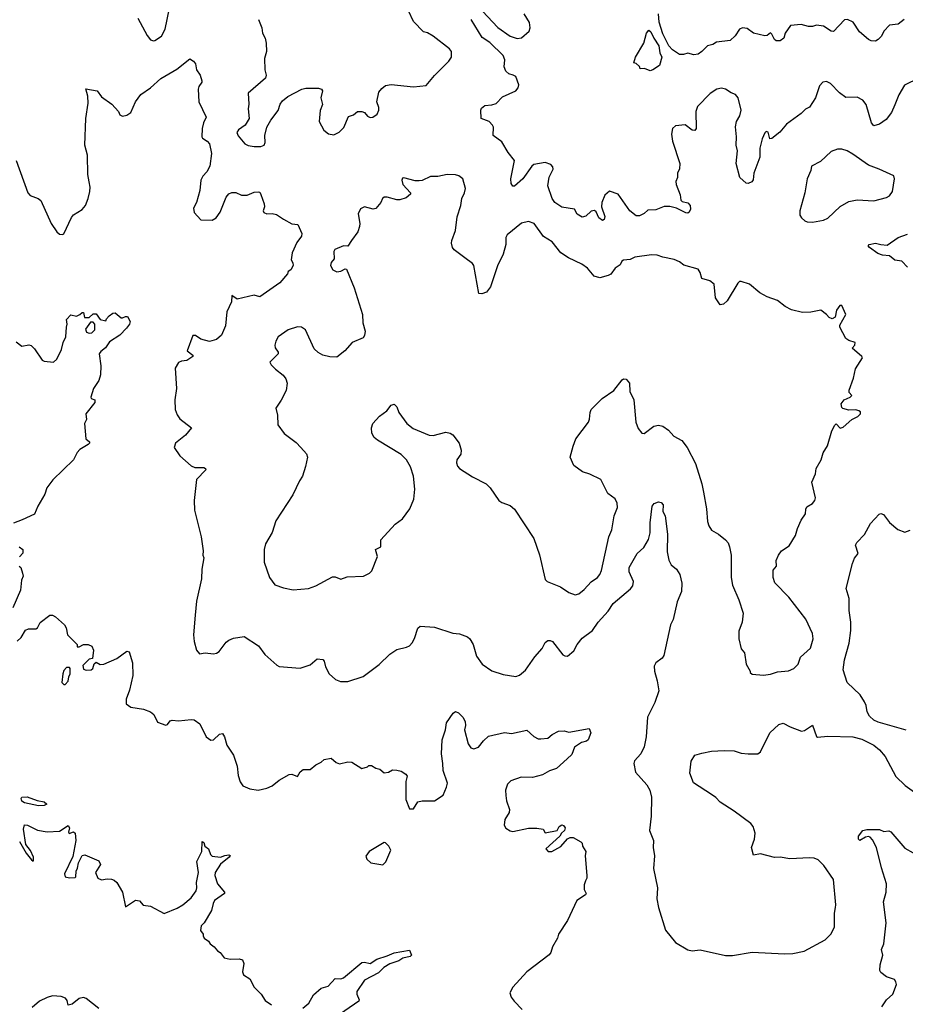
# Model space of a CAD drawing. Extents: x 2087054 to 2277909, y 548907 to 753496.
# Tile 77 of 256: x 2171710 to 2178039, y 596843 to 603882. Entities that reach past the tile are written whole.
import ezdxf

# ---------------------------------------------------------------- set-up
doc = ezdxf.new("R2010")
doc.units = 0

msp = doc.modelspace()

# ---------------------------------------------------------------- linework, layer by layer
at = {"layer": '0CON20XD'}
for points in [[(2174980.7, 603980.7), (2175127, 603827), (2175215, 603765.8), (2175265, 603748), (2175295, 603752), (2175350.3, 603799.7), (2175358.6, 603825), (2175352.1, 603862.1), (2175314, 603925)], [(2172554.5, 603894.5), (2172620.4, 603770.4), (2172645, 603738.8), (2172665, 603731.2), (2172675, 603734), (2172724.2, 603765), (2172749.2, 603815), (2172780, 603965)], [(2173416, 603885), (2173441.2, 603825), (2173443.8, 603785), (2173465, 603750), (2173472.2, 603715), (2173473.3, 603655), (2173460, 603605), (2173461.9, 603525), (2173471.2, 603485), (2173466.2, 603465), (2173343, 603357), (2173347.9, 603277.9), (2173341.6, 603245), (2173349.1, 603175), (2173320.6, 603129.4), (2173273.1, 603095), (2173262.2, 603075), (2173271.2, 603051.2), (2173318.1, 602995), (2173342.3, 602982.3), (2173384.6, 602975.4), (2173433, 602977), (2173455.8, 602985), (2173463.1, 603005), (2173462.7, 603055), (2173476.2, 603115), (2173503.6, 603165), (2173557, 603233), (2173571.9, 603278.1), (2173588.3, 603301.7), (2173626.4, 603333.6), (2173725, 603386), (2173755, 603394), (2173845, 603392.9), (2173865.5, 603385.5), (2173873.8, 603375), (2173861.8, 603325), (2173872.9, 603275), (2173856, 603234), (2173848.9, 603155), (2173883.3, 603093.3), (2173917, 603067), (2173955, 603060), (2173992.1, 603077.9), (2174027.4, 603112.6), (2174060.5, 603189.5), (2174095, 603202.5), (2174125, 603226.7), (2174155, 603226.7), (2174175, 603220), (2174195, 603192.5), (2174213.6, 603183.6), (2174233.6, 603186.4), (2174263.9, 603206.1), (2174276.2, 603235), (2174276.2, 603255), (2174262, 603295), (2174276.7, 603363.3), (2174298.3, 603391.7), (2174325, 603411.2), (2174365, 603418), (2174525, 603402.9), (2174615, 603411.2), (2174675, 603482.5), (2174777.5, 603585), (2174795.8, 603615), (2174795.8, 603655), (2174782.5, 603675), (2174665, 603764.6), (2174625, 603788), (2174595, 603796), (2174525, 603870), (2174488.6, 603945)], [(2178031.2, 603885), (2177988.3, 603851.7), (2177925, 603842.5), (2177885, 603800), (2177870, 603765), (2177845, 603740), (2177825, 603730), (2177795, 603731.2), (2177775, 603740), (2177712.5, 603795), (2177666.7, 603865), (2177625, 603883.3), (2177605, 603882.5), (2177525, 603797.5), (2177509.3, 603799.3), (2177455, 603836.7), (2177405, 603843.3), (2177375, 603833.3), (2177347, 603833), (2177295, 603847.5), (2177218.3, 603841.7), (2177180, 603785), (2177170.5, 603749.5), (2177145, 603732.5), (2177115, 603732.5), (2177105, 603740), (2177085, 603780), (2177075, 603787.5), (2177051.7, 603768.3), (2177035, 603767.5), (2176955, 603786.7), (2176909.5, 603819.5), (2176875, 603823.8), (2176855, 603813.8), (2176823, 603767), (2176787, 603733), (2176688.8, 603721.2), (2176662.5, 603705), (2176624.4, 603695.6), (2176585.9, 603654.1), (2176557.5, 603635), (2176528.3, 603631.7), (2176485, 603642), (2176455, 603632.5), (2176425, 603634), (2176375, 603666), (2176350, 603695), (2176305, 603781.2), (2176279.2, 603865), (2176276.2, 603925)], [(2178135, 603464), (2178033.8, 603415), (2177992.9, 603345), (2177963.8, 603273.8), (2177940, 603220), (2177902.1, 603167.9), (2177855.6, 603134.4), (2177815, 603124.2), (2177798, 603145), (2177759.5, 603275), (2177736.7, 603306.7), (2177695, 603328.1), (2177615, 603326.9), (2177568.9, 603358.9), (2177505, 603425.8), (2177475, 603440), (2177450, 603435), (2177425, 603410), (2177397.1, 603325), (2177355, 603256), (2177325, 603244), (2177295, 603210.8), (2177190, 603135), (2177141.2, 603078.8), (2177085, 603032.5), (2177071.7, 603031.7), (2177059.3, 603079.3), (2177045, 603082.5), (2177035, 603072.5), (2177015, 603030), (2177000, 602965), (2176999.3, 602900.7), (2176955.7, 602784.3), (2176952.7, 602737.3), (2176942.5, 602722.5), (2176915, 602711.2), (2176902.7, 602712.7), (2176856.7, 602755), (2176829.4, 602855), (2176839.2, 602945), (2176829.2, 602985), (2176833.1, 603045), (2176825.9, 603115.9), (2176832.5, 603155), (2176855.7, 603195), (2176865.6, 603235), (2176845, 603323.3), (2176825, 603348.8), (2176795, 603360), (2176755, 603386.7), (2176725, 603393.8), (2176692.5, 603385), (2176643.3, 603355), (2176555, 603262), (2176542.5, 603225), (2176545.5, 603105), (2176535, 603090), (2176515, 603093.3), (2176465, 603131.2), (2176396.1, 603123.9), (2176376.1, 603103.9), (2176369.2, 603065), (2176375.8, 603015), (2176428.6, 602855), (2176424.3, 602815.7), (2176412, 602785), (2176412, 602755), (2176400, 602725), (2176402, 602705), (2176429.7, 602629.7), (2176435, 602592.5), (2176445, 602583.3), (2176485, 602574), (2176501.4, 602555), (2176502.7, 602527.3), (2176495, 602507.5), (2176485, 602500), (2176470.5, 602500.5), (2176405, 602536.2), (2176355.9, 602545.9), (2176315, 602546.2), (2176255, 602522.5), (2176198.3, 602521.7), (2176172.3, 602497.7), (2176139.5, 602480.5), (2176115, 602481.2), (2176071.2, 602515), (2175987.5, 602635), (2175925, 602657.5), (2175892.7, 602627.3), (2175871.2, 602575), (2175866.7, 602545), (2175891.2, 602475), (2175886.1, 602453.9), (2175875, 602446.7), (2175848.8, 602465), (2175829.7, 602509.7), (2175818.8, 602518.8), (2175795, 602514.3), (2175755, 602478), (2175730.7, 602470.7), (2175695, 602493.3), (2175675, 602527.5), (2175585, 602543.3), (2175535, 602576), (2175515.7, 602605), (2175483.3, 602695), (2175493.6, 602756.4), (2175521.2, 602815), (2175519.5, 602829.5), (2175505, 602846.2), (2175465, 602860.8), (2175385, 602847.5), (2175368.8, 602835), (2175306, 602745), (2175245, 602692.5), (2175233.3, 602693.3), (2175222.3, 602712.3), (2175220, 602745), (2175245.8, 602875), (2175201.9, 602931.9), (2175155, 603010), (2175093.3, 603055), (2175096.2, 603115), (2175088.8, 603128.8), (2175065, 603153.8), (2175007.5, 603175), (2175004.4, 603235.6), (2175010.4, 603249.6), (2175035, 603270), (2175085, 603274.5), (2175115, 603284.4), (2175160, 603330), (2175255, 603374), (2175272.5, 603395), (2175277.2, 603417.2), (2175255, 603476.2), (2175237, 603487), (2175205, 603494.3), (2175183.5, 603515), (2175172.9, 603545), (2175177.8, 603595), (2175166, 603626), (2175069.8, 603719.8), (2175015, 603756.2), (2174936.2, 603885)], [(2176215, 603517.5), (2176175, 603532.5), (2176145, 603530), (2176138.3, 603548.3), (2176115, 603570), (2176100, 603575), (2176110, 603615), (2176170, 603715), (2176190, 603785), (2176205, 603807.5), (2176220, 603795), (2176240.7, 603750.7), (2176278.6, 603695), (2176285.6, 603645), (2176299.2, 603615), (2176282.5, 603555), (2176235, 603523.3), (2176215, 603517.5)], [(2172205.8, 602724.2), (2172195.9, 602775.9), (2172193.6, 602915), (2172175.5, 602985), (2172181.9, 603175), (2172198, 603285), (2172196.2, 603335), (2172181.7, 603388.3), (2172262.5, 603375), (2172295, 603330), (2172367.6, 603277.6), (2172416.7, 603225), (2172425, 603202.5), (2172445, 603193.3), (2172475, 603198.8), (2172505, 603220), (2172537.1, 603295), (2172575, 603347.1), (2172645.4, 603394.6), (2172718.6, 603461.4), (2172831.7, 603528.3), (2172925, 603602.5), (2172952.5, 603585), (2172965.9, 603565.9), (2172973.8, 603525), (2172998.8, 603485), (2173011.2, 603445), (2173011.2, 603435), (2172988.8, 603405), (2172984, 603385), (2172989.2, 603295), (2173043.3, 603185), (2173023.8, 603145), (2173014, 603105), (2173011.2, 603045), (2173016.7, 603035), (2173050, 603015), (2173065.8, 602995), (2173080, 602925), (2173069.4, 602835), (2173046.9, 602795), (2173018.1, 602765), (2173003.3, 602735), (2172997.9, 602662.1), (2172972.5, 602575), (2172952.5, 602535), (2172957.5, 602505), (2173005, 602452.5), (2173085, 602449.5), (2173113.3, 602466.7), (2173142.8, 602507.2), (2173186.4, 602613.6), (2173205, 602637.5), (2173225, 602647.5), (2173255, 602647.5), (2173295, 602628.8), (2173335, 602627.5), (2173385, 602648.8), (2173415, 602652.5), (2173425, 602650), (2173433.6, 602633.6), (2173456.7, 602565), (2173458.8, 602545), (2173448.8, 602515), (2173453.8, 602505), (2173475, 602494.2), (2173515, 602495.8), (2173545, 602489.2), (2173595, 602456.2), (2173655, 602422.5), (2173698.3, 602418.3), (2173726.7, 602355), (2173723.8, 602335), (2173690.3, 602289.7), (2173658, 602215), (2173648.8, 602165), (2173662.5, 602145), (2173663.3, 602125), (2173646.7, 602095), (2173627.5, 602082.5), (2173622.5, 602065), (2173569.3, 602000.7), (2173425, 601901.2), (2173385, 601913.3), (2173265, 601884.4), (2173225, 601910), (2173222.9, 601865), (2173190, 601795), (2173181.2, 601695), (2173153, 601627), (2173115, 601596), (2173065, 601582.9), (2173005, 601598.1), (2172965, 601623.8), (2172946.4, 601623.6), (2172906.2, 601515), (2172946.7, 601485), (2172946.7, 601475), (2172905, 601447.1), (2172865, 601441.1), (2172845, 601430.8), (2172820.7, 601390.7), (2172831.2, 601245), (2172818.8, 601165), (2172820, 601095), (2172835, 601057.5), (2172855, 601030), (2172936.7, 600965), (2172895, 600913.3), (2172823.3, 600855), (2172812.5, 600825), (2172853.6, 600763.6), (2172935, 600692.5), (2172961.7, 600681.7), (2173025, 600680), (2173037.5, 600675), (2173040, 600665), (2172973.8, 600595), (2172956.1, 600443.9), (2172958.8, 600375), (2173005.9, 600185.9), (2173021.2, 600085), (2173018.8, 600055), (2173025.8, 600035), (2173011.4, 599955), (2173008, 599885), (2172974.2, 599725.8), (2172964, 599625), (2172951.2, 599485), (2172956.4, 599436.4), (2172973.8, 599375), (2172995, 599350), (2173035, 599356.2), (2173095, 599348.8), (2173115, 599353.8), (2173135, 599366.7), (2173185, 599431.2), (2173203.4, 599446.6), (2173238.3, 599461.7), (2173315, 599472.5), (2173417.5, 599405), (2173462.5, 599345), (2173547, 599267), (2173565, 599257.5), (2173715, 599246.7), (2173785, 599270), (2173835, 599312.5), (2173875, 599308.8), (2173885, 599297.5), (2173896.2, 599255), (2173922.5, 599205), (2173966, 599166), (2174001.7, 599151.7), (2174055, 599151.2), (2174165, 599186.7), (2174277.7, 599272.3), (2174355, 599346.7), (2174405, 599378.8), (2174474.2, 599395.8), (2174495, 599406.7), (2174513.6, 599426.4), (2174531.7, 599458.3), (2174555, 599533.3), (2174572.9, 599547.1), (2174675, 599539.2), (2174805, 599497.8), (2174852.3, 599492.3), (2174910.3, 599470.3), (2174926.7, 599455), (2174951.4, 599415), (2174975, 599333.3), (2175014.4, 599274.4), (2175085, 599228), (2175165, 599202), (2175255, 599188), (2175282.7, 599197.3), (2175325, 599231.2), (2175391.7, 599328.3), (2175443, 599387), (2175465, 599430), (2175485, 599444), (2175500, 599445), (2175517, 599437), (2175591.2, 599341.2), (2175605, 599333.8), (2175625, 599333.3), (2175669.1, 599370.9), (2175693.4, 599416.6), (2175728.9, 599461.1), (2175802.5, 599515), (2175844.4, 599575), (2175915.6, 599655), (2175950.5, 599709.5), (2176076, 599814), (2176091.9, 599835), (2176096.9, 599865), (2176065.5, 599935), (2176064.6, 599965), (2176123.7, 600066.3), (2176171.5, 600108.5), (2176204.6, 600165.4), (2176215.8, 600215), (2176215.8, 600285), (2176230, 600405), (2176245, 600422.5), (2176275, 600436.7), (2176295, 600430), (2176308.8, 600415), (2176307, 600367), (2176323.3, 600335), (2176338.6, 600205), (2176337.9, 600077.9), (2176348.1, 600018.1), (2176365.7, 599985.7), (2176403.3, 599955), (2176428.8, 599915), (2176442, 599855), (2176438.8, 599795), (2176408.7, 599721.3), (2176379.5, 599595), (2176361.8, 599555), (2176312.3, 599337.7), (2176301.2, 599318.8), (2176256.7, 599285), (2176245, 599260), (2176245.8, 599225), (2176265.7, 599155), (2176277.1, 599085), (2176247.9, 599002.1), (2176196, 598895), (2176188, 598755), (2176173.1, 598685), (2176148, 598635), (2176104.2, 598585), (2176098, 598565), (2176111.7, 598501.7), (2176192.3, 598412.3), (2176213.8, 598375), (2176224, 598325), (2176222.7, 598187.3), (2176212, 598085), (2176238.8, 598015), (2176238, 597965), (2176246, 597905), (2176240, 597815), (2176268, 597675), (2176263.9, 597596.1), (2176275.9, 597535.9), (2176325, 597372.5), (2176397.5, 597285), (2176485, 597233.3), (2176515, 597226.7), (2176573, 597233), (2176755, 597192.5), (2176805, 597193.3), (2176945, 597216.7), (2177175, 597203.8), (2177235, 597206.7), (2177316.4, 597223.6), (2177466.1, 597303.9), (2177507.5, 597345), (2177532.5, 597395), (2177532.5, 597495), (2177540, 597535), (2177543.3, 597555), (2177526, 597736), (2177458, 597835), (2177415.5, 597875.5), (2177387.9, 597887.9), (2177355, 597891.4), (2177215, 597882.5), (2177145, 597894), (2177105, 597893.3), (2177005, 597920), (2176955, 597910), (2176939.2, 597965), (2176960.8, 598025), (2176965.8, 598065.8), (2176952, 598115), (2176936, 598135), (2176816, 598225), (2176715, 598287.5), (2176685, 598322), (2176655, 598344.2), (2176525.8, 598425.8), (2176500, 598495), (2176508.8, 598581.2), (2176535, 598623.3), (2176585, 598639.2), (2176655, 598652.5), (2176745, 598658.1), (2176815, 598654.3), (2176865, 598638.8), (2176915, 598633.3), (2176985, 598634), (2177005, 598647.5), (2177071.2, 598785), (2177135, 598843.3), (2177165, 598853.3), (2177216.4, 598826.4), (2177296.1, 598796.1), (2177319.7, 598800.3), (2177375, 598840), (2177405, 598757.5), (2177412.7, 598752.7), (2177485, 598760), (2177665, 598756), (2177728.8, 598738.8), (2177815, 598696.7), (2177855, 598662.5), (2177896.2, 598615), (2177972.3, 598472.3), (2178038.7, 598408.7), (2178215, 598280.8)], [(2177375, 602434.4), (2177455, 602450), (2177485, 602464.2), (2177573.2, 602546.8), (2177635, 602582.5), (2177695, 602595.7), (2177815, 602588.6), (2177905, 602611.4), (2177925, 602624.4), (2177946.5, 602655), (2177961.2, 602745), (2177956.1, 602766.1), (2177852.5, 602815), (2177775, 602842.9), (2177665, 602921.2), (2177623.9, 602943.9), (2177585, 602956.2), (2177555, 602956.7), (2177509.3, 602940.7), (2177432.3, 602867.7), (2177367.5, 602835), (2177363.8, 602805), (2177337.5, 602745), (2177321.4, 602645), (2177284.1, 602515.9), (2177286.1, 602486.1), (2177296.2, 602465), (2177320, 602445), (2177337.3, 602437.3), (2177375, 602434.4)], [(2171684.8, 602874.8), (2171767.6, 602645), (2171785.2, 602625.2), (2171841.2, 602605), (2171860.5, 602590.5), (2171934, 602425), (2171975, 602366.7), (2171995, 602350), (2172015, 602347.5), (2172025, 602352.5), (2172080.9, 602469.1), (2172095, 602486.2), (2172155, 602526.7), (2172180, 602555), (2172200, 602605), (2172210, 602655), (2172212.9, 602685), (2172205.8, 602724.2)], [(2177025, 599196.2), (2177075, 599203.3), (2177125, 599220), (2177205, 599228), (2177242.5, 599245), (2177272.5, 599275), (2177290, 599325), (2177360.5, 599389.5), (2177381.2, 599455), (2177376, 599495), (2177327.6, 599597.6), (2177206.7, 599755), (2177105.6, 599855.6), (2177094.3, 599895), (2177093.8, 599946.2), (2177117.5, 599975), (2177116, 600015), (2177133.8, 600055), (2177155, 600086.2), (2177208.8, 600121.2), (2177254.2, 600195.8), (2177268.6, 600245), (2177295, 600303.3), (2177325, 600350), (2177327, 600383), (2177335, 600400), (2177375, 600422.5), (2177393.3, 600445), (2177396.7, 600465), (2177371.2, 600575), (2177396.2, 600635), (2177401.2, 600675), (2177436.7, 600735), (2177452.5, 600785), (2177483.8, 600835), (2177513.9, 600943.9), (2177535, 600982.5), (2177545, 600992.5), (2177573, 600963), (2177595, 600970), (2177657, 601023), (2177700, 601045), (2177720, 601065), (2177718.3, 601078.3), (2177707, 601087), (2177685, 601092.5), (2177635, 601090), (2177593.3, 601103.3), (2177585, 601110), (2177580, 601135), (2177601.2, 601165), (2177645, 601182.9), (2177656.2, 601195), (2177638.3, 601218.3), (2177636.7, 601235), (2177669.7, 601320.3), (2177683.6, 601386.4), (2177732, 601465), (2177728.8, 601475), (2177660, 601535), (2177677.5, 601555), (2177680, 601575), (2177635, 601588), (2177615, 601603.8), (2177571.2, 601685), (2177570.5, 601699.5), (2177613.3, 601775), (2177585, 601840), (2177571.7, 601838.3), (2177547.5, 601805), (2177537.5, 601755), (2177516.4, 601743.6), (2177495, 601752.5), (2177476.7, 601775), (2177435, 601806.7), (2177365, 601792.5), (2177305, 601790), (2177225, 601807.5), (2177181.1, 601831.1), (2177126.2, 601875), (2177051.9, 601901.9), (2176999.3, 601929.3), (2176925, 601992.5), (2176865, 602010), (2176855, 602010), (2176841.7, 601998.3), (2176765, 601873.3), (2176740.7, 601849.3), (2176715, 601843.3), (2176681.4, 601895), (2176672.3, 601992.3), (2176642.5, 602015), (2176585, 602032.5), (2176573.3, 602075), (2176558.8, 602098.8), (2176457, 602127), (2176425, 602150.8), (2176388.1, 602168.1), (2176305, 602184.3), (2176265, 602199.4), (2176225, 602201.9), (2176105, 602185.7), (2176072.2, 602167.8), (2176025, 602162.9), (2176014.2, 602155), (2176000.8, 602129.2), (2175965, 602106.2), (2175935, 602063.3), (2175916.2, 602053.8), (2175855, 602038), (2175815, 602050), (2175768.8, 602105), (2175726.2, 602135), (2175630.9, 602180.9), (2175576, 602215), (2175515, 602293.5), (2175453, 602333), (2175386, 602425), (2175345, 602439.2), (2175295, 602427.5), (2175192.9, 602345), (2175182.9, 602325), (2175184.3, 602275), (2175165.8, 602205), (2175125, 602122.5), (2175075, 601973.3), (2175045, 601934.4), (2175012.7, 601922.7), (2174991.2, 601925), (2174954.3, 602124.3), (2174945, 602138.8), (2174891.1, 602181.1), (2174815, 602236.2), (2174803.1, 602255), (2174795.7, 602285), (2174797.1, 602305), (2174824.2, 602375), (2174835.8, 602474.2), (2174861.4, 602555), (2174869.5, 602605), (2174889.1, 602645), (2174895.5, 602675), (2174875.8, 602745.8), (2174847.1, 602767.1), (2174825, 602774.2), (2174765, 602775.8), (2174698.3, 602761.7), (2174645, 602761.2), (2174585, 602732.7), (2174565, 602729.4), (2174535, 602731.4), (2174455, 602752.5), (2174445, 602750), (2174441.2, 602735), (2174448.5, 602705), (2174502.5, 602645), (2174502.5, 602635), (2174471.2, 602608.8), (2174425.9, 602594.1), (2174404.1, 602594.1), (2174335, 602613.3), (2174315, 602612.5), (2174302.5, 602605), (2174290, 602575), (2174255, 602533.3), (2174235, 602528.8), (2174175, 602544), (2174145, 602531.2), (2174128, 602495), (2174141.2, 602425), (2174138.8, 602405), (2174126, 602365), (2174080.6, 602305), (2174055, 602262.5), (2174025, 602266.7), (2173960.9, 602239.1), (2173954.1, 602224.1), (2173957, 602173), (2173935, 602147.5), (2173931.2, 602125), (2173947.5, 602095), (2173975, 602080), (2174005, 602083.8), (2174035, 602102.5), (2174045, 602100), (2174100, 601965), (2174160.8, 601775), (2174162, 601715), (2174177.5, 601655), (2174174.2, 601625), (2174165, 601608.8), (2174085.7, 601574.3), (2174033.3, 601515), (2173975, 601470), (2173925, 601472.5), (2173875, 601484.3), (2173842.3, 601502.3), (2173815, 601530), (2173753.3, 601665), (2173722.5, 601685), (2173695, 601686.7), (2173628.8, 601665), (2173556.7, 601615), (2173540, 601585), (2173533.3, 601555), (2173536.2, 601536.2), (2173556.7, 601505), (2173556.4, 601493.6), (2173497.5, 601435), (2173507.5, 601415), (2173537.5, 601385), (2173591.7, 601341.7), (2173611.2, 601315), (2173621.2, 601285), (2173615, 601232.5), (2173578.3, 601161.7), (2173540, 601105), (2173551.2, 601055), (2173553.8, 600985), (2173600, 600925), (2173685, 600860), (2173720, 600825), (2173758.7, 600778.7), (2173765.6, 600755), (2173752.7, 600687.3), (2173731.1, 600618.9), (2173708.6, 600585), (2173662, 600485), (2173540.5, 600299.5), (2173513.9, 600216.1), (2173466.2, 600135), (2173456, 600095), (2173456.2, 600005), (2173493.8, 599895), (2173532.7, 599842.7), (2173595, 599820), (2173665, 599806.2), (2173773.6, 599816.4), (2173825.9, 599834.1), (2173945, 599898.8), (2173965, 599898.8), (2174005, 599882), (2174050.5, 599899.5), (2174166.4, 599903.6), (2174210, 599925), (2174227, 599943), (2174267.5, 600045), (2174253.3, 600095), (2174290, 600115), (2174290, 600165), (2174393.6, 600276.4), (2174446.4, 600313.6), (2174497.5, 600385), (2174526.7, 600455), (2174533.9, 600526.1), (2174525, 600620), (2174502, 600685), (2174473.8, 600735), (2174435, 600773.8), (2174265.7, 600875.7), (2174243.3, 600895), (2174227, 600927), (2174223.6, 600963.6), (2174234, 600995), (2174281.7, 601048.3), (2174334.1, 601085.9), (2174365, 601127.5), (2174385, 601133.3), (2174405.8, 601115.8), (2174420, 601075), (2174476, 600995), (2174520.7, 600960.7), (2174635, 600912.9), (2174665, 600910.6), (2174755, 600934.2), (2174785, 600927.5), (2174806, 600915), (2174850, 600855), (2174865.8, 600805), (2174862.7, 600777.3), (2174833.1, 600735), (2174831.4, 600715), (2174839.5, 600689.5), (2174852.5, 600675), (2174945, 600614.3), (2175042.5, 600565), (2175072.9, 600535), (2175134.6, 600444.6), (2175155, 600430), (2175215, 600408.6), (2175245, 600384), (2175383.8, 600173.8), (2175423.8, 600056.2), (2175465, 599880), (2175480, 599865), (2175575, 599826.7), (2175635, 599786.7), (2175680.7, 599770.7), (2175705, 599777.5), (2175745, 599808), (2175795, 599862.5), (2175840, 599895), (2175855.6, 599915), (2175866.7, 599945), (2175920.9, 600185), (2175942.5, 600235), (2175957.5, 600335), (2175982.5, 600395), (2175978.6, 600425), (2175965, 600456.2), (2175914, 600495), (2175863.8, 600595), (2175783.7, 600633.7), (2175730.9, 600650.9), (2175670.8, 600695), (2175644.5, 600755), (2175665, 600832.5), (2175684.6, 600885), (2175773.8, 601006.2), (2175782.9, 601027.1), (2175787.3, 601075), (2175795, 601095.7), (2175872, 601175), (2175955, 601231.1), (2176015, 601307.5), (2176025, 601314.2), (2176045, 601311.4), (2176068.1, 601285), (2176070, 601225), (2176098, 601165), (2176112, 601005), (2176129.5, 600959.5), (2176155, 600927.5), (2176173, 600923), (2176242.3, 600977.7), (2176275, 600983.3), (2176305, 600976.2), (2176347, 600947), (2176384.2, 600904.2), (2176441.2, 600875), (2176479.2, 600825), (2176539.1, 600709.1), (2176584.2, 600565), (2176595.8, 600504.2), (2176619.4, 600385), (2176624.2, 600295), (2176634, 600265), (2176655, 600233.8), (2176705, 600204), (2176755, 600163.8), (2176772.1, 600142.1), (2176782.9, 600115), (2176793.6, 600053.6), (2176794.2, 599895), (2176805, 599840), (2176850, 599735), (2176879.5, 599639.5), (2176872, 599575), (2176849.3, 599510.7), (2176850, 599455), (2176866.7, 599385), (2176888.8, 599355), (2176901.2, 599275), (2176930, 599225), (2176930, 599215), (2176945, 599202.5), (2177025, 599196.2)], [(2178055, 602113.8), (2178015, 602155.8), (2177965, 602163.8), (2177925, 602193.8), (2177875, 602200), (2177841.7, 602211.7), (2177782.7, 602252.7), (2177773.3, 602265), (2177780, 602275), (2177825, 602285.6), (2177864.2, 602274.2), (2177908.3, 602271.7), (2177987.5, 602325), (2178055, 602350)], [(2171685, 601578.5), (2171725, 601549.2), (2171775, 601557.5), (2171792.7, 601552.7), (2171815, 601530), (2171869.5, 601449.5), (2171885, 601441.2), (2171950, 601435), (2171976, 601455), (2172009.2, 601525), (2172020, 601575), (2172039.2, 601615), (2172043.3, 601685), (2172050, 601705), (2172045, 601740), (2172075, 601773.3), (2172115, 601763.3), (2172140, 601775), (2172155, 601790), (2172165, 601790), (2172173.6, 601753.6), (2172205, 601752.5), (2172235, 601780), (2172255, 601780), (2172285, 601740), (2172325, 601730), (2172330, 601745), (2172350, 601765), (2172376.4, 601783.6), (2172393, 601787), (2172435, 601750), (2172445, 601750), (2172465, 601760), (2172480, 601760), (2172500, 601725), (2172493.8, 601705), (2172473.9, 601676.1), (2172425, 601626.7), (2172350.5, 601579.5), (2172323.9, 601536.1), (2172288.6, 601511.4), (2172277.3, 601492.7), (2172288.3, 601408.3), (2172286.6, 601343.4), (2172275, 601302.5), (2172238, 601245), (2172217.5, 601185), (2172220, 601175), (2172247.5, 601165), (2172246.7, 601145), (2172182.5, 601065), (2172186.7, 601025), (2172173.3, 600995), (2172182.5, 600885), (2172207.5, 600865), (2172207.5, 600855), (2172200, 600845), (2172140.5, 600809.5), (2172121.2, 600788.8), (2172094.2, 600735.8), (2171946.2, 600593.8), (2171904.2, 600535), (2171889.4, 600490.6), (2171839.4, 600405), (2171815, 600348), (2171728, 600308), (2171665, 600282.5)], [(2172205, 601641.4), (2172225, 601644.2), (2172246.2, 601665), (2172247.5, 601705), (2172235, 601720), (2172215, 601720), (2172179.3, 601670.7), (2172187.7, 601647.7), (2172205, 601641.4)], [(2178045, 598804), (2177845, 598859.2), (2177814.5, 598874.5), (2177782.1, 598902.1), (2177766, 598935), (2177759.7, 598979.7), (2177748, 599005), (2177716.7, 599055), (2177623.8, 599145), (2177595.7, 599235), (2177605.6, 599305), (2177638.9, 599425), (2177650.6, 599515), (2177649.4, 599575), (2177637.9, 599657.9), (2177637.1, 599745), (2177616, 599815), (2177660.8, 599995), (2177677.1, 600032.9), (2177701.2, 600065), (2177683.3, 600125), (2177693.8, 600145), (2177747.6, 600202.4), (2177789.7, 600280.3), (2177852.3, 600347.7), (2177865, 600353.3), (2177882.5, 600345), (2177927, 600287), (2177985, 600236.7), (2178035, 600218.8), (2178075, 600232)], [(2171705, 600113.3), (2171731.2, 600095), (2171732.5, 600067.5), (2171708.3, 600041.7)], [(2171706.7, 599976.7), (2171716.7, 599966.7), (2171728.8, 599925), (2171733.8, 599905), (2171723.3, 599875), (2171716, 599805), (2171661.2, 599678.8)], [(2171690.5, 599439.5), (2171721.1, 599465), (2171752.2, 599517.8), (2171772.5, 599527.5), (2171825, 599526.7), (2171836.2, 599535), (2171857, 599573), (2171924.3, 599625.7), (2171944.1, 599625.9), (2171965, 599614.5), (2172030, 599555), (2172040.8, 599535), (2172052.2, 599485), (2172120, 599415), (2172120, 599400), (2172135, 599400), (2172165, 599416.2), (2172200, 599415), (2172225, 599402.5), (2172236.7, 599375), (2172230, 599315), (2172205, 599310), (2172160, 599265), (2172165, 599240), (2172185, 599232.5), (2172220, 599235), (2172232.5, 599245), (2172243, 599277), (2172255, 599290), (2172285, 599273.3), (2172310, 599275), (2172403.6, 599316.4), (2172475, 599367.5), (2172493, 599363), (2172516, 599285), (2172518.8, 599195), (2172495, 599090), (2172470, 599025), (2172471.7, 598991.7), (2172505, 598967.5), (2172594.1, 598954.1), (2172645, 598933.8), (2172668.8, 598915), (2172695, 598860), (2172755, 598840), (2172765, 598843.3), (2172785, 598870), (2172800, 598875), (2172845, 598870), (2172935, 598880), (2172957.3, 598877.3), (2172997.3, 598847.3), (2173041.2, 598755), (2173075, 598732), (2173095, 598733.8), (2173136.7, 598775), (2173158.3, 598778.3), (2173174, 598755), (2173191.1, 598695), (2173236.9, 598625), (2173263.1, 598545), (2173271.7, 598478.3)], [(2172035, 599130), (2172057, 599153), (2172060, 599185), (2172070, 599205), (2172070, 599245), (2172065, 599250), (2172045, 599250), (2172025, 599230), (2172017.5, 599205), (2172010, 599145), (2172025, 599130), (2172035, 599130)], [(2173271.7, 598478.3), (2173284.2, 598434.2), (2173304.4, 598404.4), (2173355, 598384), (2173415, 598373.8), (2173475, 598388.8), (2173515, 598406.2), (2173565, 598446.2), (2173635, 598487.1), (2173655, 598488), (2173695, 598472.5), (2173713.8, 598505), (2173735, 598522), (2173785, 598522), (2173825, 598556.2), (2173865, 598573.3), (2173885, 598593.8), (2173935, 598602.5), (2173971.7, 598571.7), (2173995, 598562.5), (2174053.9, 598576.1), (2174083.9, 598573.9), (2174155, 598530), (2174195, 598540), (2174205, 598550), (2174225, 598550), (2174255, 598532.5), (2174282.5, 598525), (2174315, 598497.5), (2174345, 598502.5), (2174375, 598520), (2174405, 598517.5), (2174435, 598510), (2174469.3, 598489.3), (2174480, 598475), (2174470, 598435), (2174468.3, 598308.3), (2174495, 598240), (2174525, 598240), (2174555, 598290), (2174585, 598297.5), (2174675, 598297.5), (2174735, 598337.5), (2174760.8, 598395), (2174766.9, 598425), (2174736.2, 598515), (2174733.8, 598565), (2174723.3, 598635), (2174730, 598735), (2174752.5, 598805), (2174760.8, 598855), (2174806.7, 598925), (2174825, 598937.5), (2174845, 598926.7), (2174875.7, 598895.7), (2174893.8, 598865), (2174896.1, 598836.1), (2174888.8, 598805), (2174913.8, 598705), (2174935, 598677.5), (2174955, 598670), (2174989.5, 598680.5), (2175023.4, 598726.6), (2175060.9, 598759.1), (2175175, 598785.7), (2175225, 598780), (2175335, 598803.3), (2175385, 598757.5), (2175415, 598740), (2175435, 598740), (2175485, 598746.7), (2175515, 598771.2), (2175560, 598795), (2175601.7, 598798.3), (2175635, 598788.8), (2175780, 598815), (2175792.5, 598785), (2175772.5, 598735), (2175760, 598725), (2175723.9, 598716.1), (2175675, 598681.2), (2175655, 598630), (2175622.1, 598597.9), (2175545, 598530), (2175497, 598513), (2175445, 598484), (2175375, 598464), (2175293.6, 598466.4), (2175219.3, 598440.7), (2175195, 598417.5), (2175182.5, 598375), (2175183, 598337), (2175188.3, 598298.3), (2175210, 598235), (2175207.5, 598215), (2175177.5, 598165), (2175172.5, 598125), (2175183.6, 598103.6), (2175215, 598082.5), (2175235, 598077.5), (2175345, 598102.5), (2175405, 598103.3), (2175450, 598095), (2175465, 598070), (2175550, 598085), (2175566.2, 598115), (2175584.4, 598125.6), (2175595, 598122.5), (2175607.1, 598105), (2175603, 598087), (2175582.5, 598067.5), (2175570.8, 598045), (2175470, 597955), (2175486.4, 597936.4), (2175512.5, 597935), (2175577.9, 597972.1), (2175625, 598026.2), (2175645, 598036.7), (2175666.2, 598036.2), (2175720, 598005), (2175730, 597995), (2175733, 597973), (2175756.7, 597935), (2175750, 597905), (2175763.3, 597765), (2175762.5, 597745), (2175752.5, 597725), (2175743.8, 597696.2), (2175743.8, 597665), (2175757.5, 597635), (2175753.3, 597625), (2175692.5, 597585), (2175625, 597442.5), (2175561.2, 597345), (2175553.9, 597316.1), (2175516.7, 597255), (2175506.1, 597213.9), (2175493.9, 597196.1), (2175335, 597076), (2175233.3, 596965), (2175213.3, 596925), (2175223.3, 596895), (2175243.8, 596865), (2175301.2, 596805)], [(2171845, 598262.1), (2171745, 598282.7), (2171724, 598295), (2171720, 598315), (2171726, 598324), (2171763, 598327), (2171835, 598299.4), (2171885, 598290), (2171903.8, 598275), (2171885, 598264.3), (2171845, 598262.1)], [(2171707.9, 598007.9), (2171755, 597923.8), (2171795, 597876.7), (2171805, 597867.5), (2171808.8, 597871.2), (2171809.2, 597895), (2171787.5, 597942.5), (2171753.8, 597985), (2171737.5, 598095), (2171745, 598126.2), (2171765, 598124), (2171837.3, 598087.3), (2171905, 598075.6), (2171995, 598081.4), (2172055, 598121.2), (2172066.2, 598105), (2172057.5, 598075), (2172062.5, 598065), (2172095, 598076.7), (2172105, 598066.7), (2172110.6, 598015), (2172089.8, 597900.2), (2172029.4, 597775), (2172034.6, 597754.6), (2172065, 597748), (2172105, 597750), (2172110, 597755), (2172113.3, 597795), (2172123.3, 597816.7), (2172128.8, 597855), (2172155, 597907.5), (2172175, 597912.5), (2172275, 597870), (2172286.4, 597843.6), (2172252.5, 597785), (2172267.5, 597745), (2172295, 597734), (2172335, 597741.2), (2172365, 597738), (2172385, 597731.2), (2172403.8, 597715), (2172444, 597645), (2172465, 597540), (2172537.5, 597587.5)], [(2177872, 596825), (2177903.6, 596876.4), (2177949.2, 596915), (2177976.9, 596985), (2177972.5, 597005), (2177960.8, 597020.8), (2177905, 597040.8), (2177865, 597071.2), (2177858, 597085), (2177860, 597125), (2177877.5, 597195), (2177868.9, 597235), (2177886.5, 597275), (2177903.1, 597425), (2177882.5, 597575), (2177902.5, 597645), (2177905.7, 597705), (2177869.7, 597819.7), (2177832.5, 597965), (2177805, 598020), (2177788.8, 598038.8), (2177775, 598043.8), (2177755, 598038.8), (2177715, 598013.8), (2177703.8, 598025), (2177703.8, 598045), (2177734.4, 598085.6), (2177765, 598094), (2177855, 598092.5), (2177885, 598079.2), (2177922.3, 598082.3), (2177935, 598076), (2178035, 597960), (2178095, 597926.2)], [(2172537.5, 597587.5), (2172565, 597582.5), (2172592.3, 597552.3), (2172645, 597546), (2172742.3, 597492.3), (2172835, 597530), (2172875, 597554.3), (2172934, 597605), (2172970.8, 597655), (2172975.7, 597675), (2172972.9, 597715), (2172988.6, 597785), (2172976, 597865), (2173010.8, 597935), (2173013.6, 598006.4), (2173025, 598000), (2173032.5, 597975), (2173058, 597955), (2173073.3, 597913.3), (2173085, 597902), (2173145, 597896), (2173175, 597908), (2173205, 597912.5), (2173215, 597907.5), (2173207.5, 597895), (2173145, 597846), (2173106.9, 597785), (2173104.5, 597764.5), (2173124.3, 597705), (2173172.5, 597645), (2173172.5, 597635), (2173102.5, 597585), (2173091.4, 597565), (2173080.6, 597515), (2173027.5, 597425), (2173006.4, 597403.6), (2173000.7, 597370.7), (2173020, 597345), (2173021.7, 597331.7), (2173027.5, 597315), (2173060, 597295), (2173070, 597275), (2173100, 597255), (2173122.5, 597225), (2173143.3, 597213.3), (2173170, 597175), (2173215, 597167.1), (2173278.8, 597168.8), (2173301.7, 597161.7), (2173312, 597135), (2173301.4, 597075), (2173310, 597055), (2173355.5, 597025.5), (2173385, 596966), (2173434.4, 596915), (2173465, 596871.4), (2173510.2, 596840.2)], [(2174305, 597840), (2174327, 597863), (2174362.5, 597945), (2174347.5, 597975), (2174325, 597997.5), (2174315, 598000), (2174207.5, 597935), (2174183, 597903), (2174190.7, 597880.7), (2174220, 597855), (2174305, 597840)], [(2173734.3, 596815), (2173775, 596851.4), (2173809.5, 596910.5), (2173865, 596957.5), (2173915, 596974), (2173965, 597026.7), (2174005, 597026), (2174025, 597032), (2174155, 597141.1), (2174175, 597145.6), (2174215, 597135.6), (2174261.2, 597165), (2174335, 597190), (2174385, 597210.8), (2174495, 597230), (2174510, 597195), (2174500, 597185), (2174447.5, 597172.5), (2174420, 597155), (2174355, 597132), (2174313.1, 597106.9), (2174275, 597067.1), (2174173.9, 597016.1), (2174118.6, 596935), (2174120, 596915), (2174136.7, 596875), (2174133.3, 596865), (2173965, 596748.9)], [(2172275, 596813.8), (2172185, 596883.8), (2172165, 596891.2), (2172135, 596883.8), (2172085, 596844.3), (2172055, 596837.5), (2172049.7, 596869.7), (2172037, 596887), (2172005, 596898.2), (2171945, 596904.4), (2171905, 596892.9), (2171850, 596865), (2171799.5, 596820.5)]]:
    msp.add_lwpolyline(points, dxfattribs=at)

doc.saveas('drawing.dxf')
